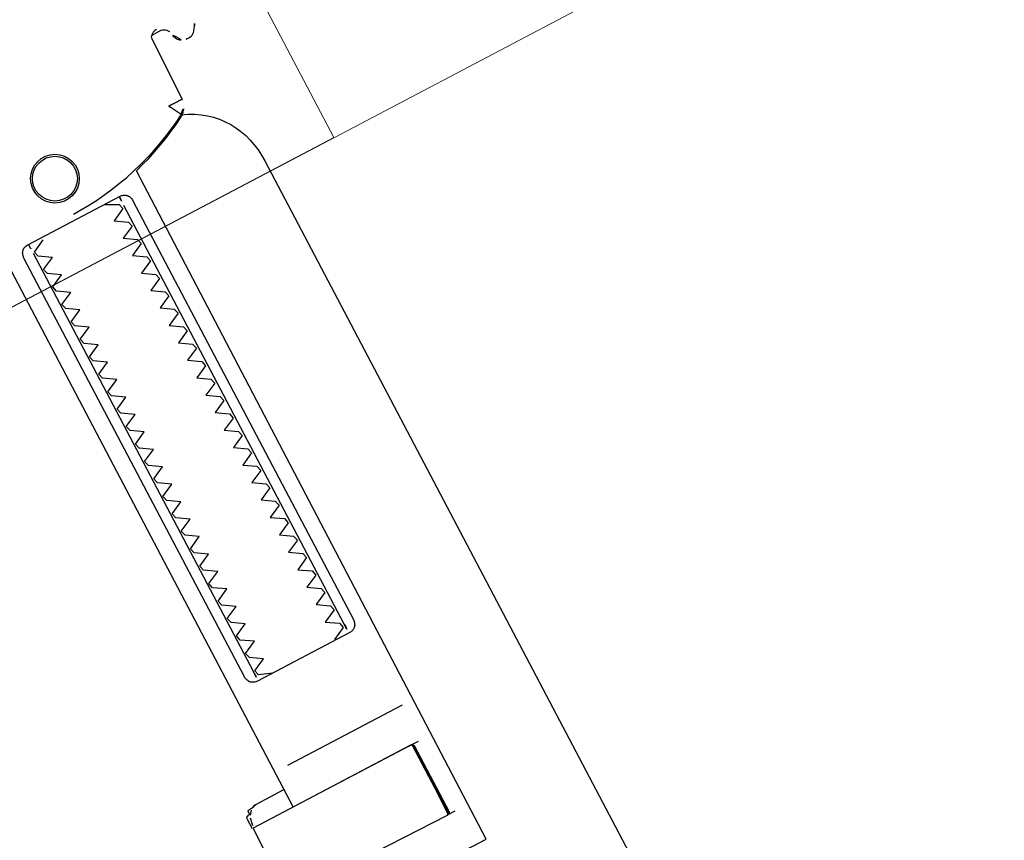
# Model space of a CAD drawing. Header units: metres. Extents: x 7408630 to 7411134, y 5569633 to 5570339.
# Tile 146 of 256: x 7410484.0246 to 7410484.1245, y 5569937.2913 to 5569937.3746. Entities that reach past the tile are written whole.
import ezdxf
from ezdxf.enums import TextEntityAlignment as Align

# ---------------------------------------------------------------- set-up
doc = ezdxf.new("R2010")
doc.units = ezdxf.units.M
doc.header["$MEASUREMENT"] = 0
for name, color, linetype, lineweight in [('! grzejniki', 7, 'Continuous', 0), ('Istn-widok', 1, 'Continuous', 15), ('OPIS POM NOWE', 140, 'Continuous', 5), ('Opis_pom', 9, 'Continuous', 18)]:
    doc.layers.add(name, color=color, linetype=linetype, lineweight=lineweight)
doc.layers.add('0-wypos-sanitarne', color=1, linetype='Continuous')
doc.styles.add('ARIAL', font='tahoma.ttf')

# ---------------------------------------------------------------- blocks, each defined once
blk = doc.blocks.new('99400_TOP')
for points in [[(0.1720018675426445, 0.1447827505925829), (0.1720018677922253, 0.08031715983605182)], [(0.1975719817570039, 0.155726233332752), (0.1974890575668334, 0.1558612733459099), (0.1973859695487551, 0.1559816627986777), (0.1972651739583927, 0.1560843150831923), (0.197129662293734, 0.1561666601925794), (0.1969828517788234, 0.1562261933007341), (0.1968283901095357, 0.1562621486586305), (0.1966708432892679, 0.1562732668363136), (0.1957709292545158, 0.1562646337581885)], [(0.1748331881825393, 0.1423173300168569), (0.1748331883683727, 0.0943173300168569)], [(0.185232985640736, 0.09431733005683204), (0.1852329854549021, 0.1423173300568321)], [(0.186616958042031, 0.08431733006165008), (0.1734478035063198, 0.08431733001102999)], [(0.1681095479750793, 0.08202697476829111), (0.1677601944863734, 0.08161945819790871), (0.1677601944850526, 0.08196068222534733), (0.1677884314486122, 0.08206519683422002), (0.1678611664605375, 0.08213901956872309), (0.1679733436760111, 0.08217672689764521), (0.1680993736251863, 0.0821878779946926), (0.16822339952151, 0.08219178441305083), (0.1684153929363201, 0.0822120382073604), (0.1688682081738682, 0.08231715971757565), (0.1720018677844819, 0.08231715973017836)], [(0.1684782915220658, 0.0822367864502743), (0.1685635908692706, 0.08230160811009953), (0.168760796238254, 0.08231716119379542)], [(0.1673222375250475, 0.08028255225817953), (0.1673222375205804, 0.08143641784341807), (0.1673634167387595, 0.08156351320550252), (0.1674606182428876, 0.08164395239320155), (0.1676694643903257, 0.08169224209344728)], [(0.167512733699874, 0.08053294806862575), (0.1675446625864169, 0.080787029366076), (0.1676647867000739, 0.08132288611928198)], [(0.1737090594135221, 0.08031733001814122), (0.1848089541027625, 0.08031733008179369), (0.1863728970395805, 0.08031733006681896)], [(0.1855830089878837, 0.07231733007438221), (0.1863728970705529, 0.07231733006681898)]]:
    blk.add_lwpolyline(points)
for points in [[(0.196474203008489, 0.156581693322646), (0.1962610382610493, 0.1565562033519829), (0.1960458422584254, 0.1564806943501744), (0.1958501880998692, 0.1563513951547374), (0.1956574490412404, 0.1561404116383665, 0.1322312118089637), (0.1955147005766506, 0.1556406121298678), (0.1954635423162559, 0.1490875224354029)], [(0.197680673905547, 0.1552832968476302, 0.4153364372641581), (0.1986940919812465, 0.1542930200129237)], [(0.1988485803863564, 0.1542954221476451), (0.1989777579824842, 0.1542984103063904), (0.1991257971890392, 0.1543104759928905), (0.1992680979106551, 0.1543424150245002), (0.1994052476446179, 0.1543952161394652), (0.1995335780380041, 0.1544676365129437), (0.1996495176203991, 0.1545579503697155), (0.1997513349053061, 0.1546646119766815), (0.2000730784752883, 0.1551156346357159, 0.1584813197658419), (0.2002560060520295, 0.1557062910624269)], [(0.180312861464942, 0.1439259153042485, 0.1257130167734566), (0.1946644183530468, 0.1477392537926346, 0.1214387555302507), (0.1951890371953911, 0.1482294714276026, -0.2621187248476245), (0.2000015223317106, 0.1396802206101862), (0.2000015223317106, 0.05968022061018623, -0.414213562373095), (0.1900015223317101, 0.04968022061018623), (0.187516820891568, 0.04968022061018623, 0.405518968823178), (0.1880019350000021, 0.05017999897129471), (0.1880019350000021, 0.05087999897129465, 0.414213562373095), (0.1875019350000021, 0.05137999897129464), (0.1725019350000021, 0.05137999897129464, 0.414213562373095), (0.1720019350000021, 0.05087999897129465), (0.1720019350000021, 0.05017999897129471, 0.4055189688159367), (0.1724870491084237, 0.04968022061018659, 0.001664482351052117), (0.1599349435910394, 0.04967999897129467)], [(0.1720018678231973, 0.07231715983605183), (0.1720018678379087, 0.06851732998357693, 0.4142135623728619), (0.1722018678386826, 0.06831732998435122), (0.1846190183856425, 0.0683173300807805), (0.1878018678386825, 0.06831733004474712, 0.4142135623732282), (0.1880018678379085, 0.06851733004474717), (0.1880018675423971, 0.1448466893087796), (0.1888489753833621, 0.145098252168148), (0.1896882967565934, 0.145374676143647), (0.1905190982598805, 0.1456757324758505), (0.1913406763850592, 0.146001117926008), (0.1921523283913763, 0.1463505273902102), (0.1929533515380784, 0.1467236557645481), (0.1937430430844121, 0.1471201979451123), (0.1945592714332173, 0.1475620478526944), (0.1946451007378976, 0.1476168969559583), (0.1947280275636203, 0.1476784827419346), (0.1948076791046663, 0.1477465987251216), (0.1948833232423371, 0.1478211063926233), (0.1949541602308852, 0.1479015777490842), (0.1950189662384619, 0.1479867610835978)], [(0.1764747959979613, 0.09331733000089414, 0.1828355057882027), (0.17636514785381, 0.09340682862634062), (0.1751477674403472, 0.09381415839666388, 0.05005514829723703), (0.175001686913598, 0.09407570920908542), (0.1750016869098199, 0.094358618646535, 0.05005512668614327), (0.1751477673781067, 0.09462016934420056), (0.1763651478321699, 0.09502749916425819, 0.7198969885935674), (0.176365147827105, 0.09540682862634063), (0.1751477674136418, 0.09581415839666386, 0.05005514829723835), (0.1750016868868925, 0.09607570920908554), (0.1750016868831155, 0.09635861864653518, 0.05005512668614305), (0.1751477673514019, 0.09662016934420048), (0.1763651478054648, 0.09702749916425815, 0.7198969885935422), (0.1763651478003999, 0.0974068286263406), (0.1751477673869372, 0.09781415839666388, 0.05005514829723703), (0.1750016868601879, 0.09807570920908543), (0.1750016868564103, 0.098358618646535, 0.05005512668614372), (0.1751477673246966, 0.09862016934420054), (0.1763651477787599, 0.09902749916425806, 0.7198969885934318), (0.1763651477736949, 0.09940682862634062), (0.1751477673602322, 0.09981415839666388, 0.05005514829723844), (0.1750016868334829, 0.1000757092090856), (0.1750016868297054, 0.1003586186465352, 0.05005512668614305), (0.1751477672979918, 0.1006201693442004), (0.1763651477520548, 0.1010274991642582, 0.7198969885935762), (0.1763651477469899, 0.1014068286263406), (0.1751477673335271, 0.1018141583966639, 0.05005514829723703), (0.1750016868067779, 0.1020757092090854), (0.1750016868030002, 0.102358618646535, 0.05005512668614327), (0.175147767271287, 0.1026201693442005), (0.1763651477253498, 0.1030274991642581, 0.7198969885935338), (0.1763651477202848, 0.1034068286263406), (0.1751477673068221, 0.1038141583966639, 0.05005514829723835), (0.1750016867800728, 0.1040757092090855), (0.1750016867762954, 0.1043586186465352, 0.05005512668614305), (0.1751477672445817, 0.1046201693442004), (0.1763651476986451, 0.1050274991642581, 0.7198969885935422), (0.1763651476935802, 0.1054068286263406), (0.175147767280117, 0.1058141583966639, 0.05005514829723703), (0.1750016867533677, 0.1060757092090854), (0.1750016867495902, 0.106358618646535, 0.05005512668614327), (0.1751477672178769, 0.1066201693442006), (0.1763651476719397, 0.1070274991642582, 0.7198969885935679), (0.1763651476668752, 0.1074068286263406), (0.175147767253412, 0.1078141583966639, 0.05005514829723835), (0.1750016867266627, 0.1080757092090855), (0.1750016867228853, 0.1083586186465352, 0.05005512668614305), (0.1751477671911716, 0.1086201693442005), (0.1763651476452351, 0.1090274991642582, 0.7198969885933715), (0.1763651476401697, 0.1094068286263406), (0.1751477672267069, 0.1098141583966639, 0.05005514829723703), (0.1750016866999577, 0.1100757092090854), (0.1750016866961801, 0.110358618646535, 0.05005512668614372), (0.1751477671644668, 0.1106201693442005), (0.1763651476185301, 0.1110274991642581, 0.7198969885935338), (0.1763651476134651, 0.1114068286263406), (0.1751477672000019, 0.1118141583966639, 0.05005514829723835), (0.1750016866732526, 0.1120757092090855), (0.1750016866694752, 0.1123586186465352, 0.05005512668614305), (0.175147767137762, 0.1126201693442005), (0.1763651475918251, 0.1130274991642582, 0.7198969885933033), (0.1763651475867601, 0.1134068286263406), (0.1751477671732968, 0.1138141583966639, 0.05005514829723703), (0.1750016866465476, 0.1140757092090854), (0.17500168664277, 0.114358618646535, 0.05005512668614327), (0.1751477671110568, 0.1146201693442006), (0.17636514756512, 0.1150274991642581, 0.7198969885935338), (0.176365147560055, 0.1154068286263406), (0.1751477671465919, 0.1158141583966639, 0.05005514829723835), (0.1750016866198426, 0.1160757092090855), (0.1750016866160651, 0.1163586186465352, 0.05005512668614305), (0.175147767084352, 0.1166201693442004), (0.1763651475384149, 0.1170274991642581, 0.7198969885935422), (0.17636514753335, 0.1174068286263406), (0.1751477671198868, 0.1178141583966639, 0.05005514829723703), (0.1750016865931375, 0.1180757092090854), (0.1750016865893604, 0.118358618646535, 0.05005512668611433), (0.175147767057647, 0.1186201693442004), (0.1763651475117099, 0.1190274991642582, 0.7198969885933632), (0.1763651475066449, 0.1194068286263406), (0.1751477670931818, 0.1198141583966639, 0.05005514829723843), (0.1750016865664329, 0.1200757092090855), (0.175001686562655, 0.1203586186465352, 0.05005512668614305), (0.1751477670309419, 0.1206201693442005), (0.1763651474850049, 0.1210274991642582, 0.7198969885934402), (0.1763651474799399, 0.1214068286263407), (0.1751477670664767, 0.1218141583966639, 0.05005514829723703), (0.1750016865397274, 0.1220757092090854), (0.1750016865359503, 0.122358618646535, 0.05005512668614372), (0.1751477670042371, 0.1226201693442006), (0.1763651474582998, 0.1230274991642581, 0.7198969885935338), (0.1763651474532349, 0.1234068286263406), (0.1751477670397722, 0.1238141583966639, 0.05005514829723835), (0.1750016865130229, 0.1240757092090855), (0.1750016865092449, 0.1243586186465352, 0.05005512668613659), (0.1751477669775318, 0.1246201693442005), (0.1763651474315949, 0.1250274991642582, 0.7198969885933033), (0.1763651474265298, 0.1254068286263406), (0.1751477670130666, 0.125814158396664, 0.05005514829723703), (0.1750016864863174, 0.1260757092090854), (0.1750016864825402, 0.126358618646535, 0.05005512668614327), (0.175147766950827, 0.1266201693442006), (0.1763651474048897, 0.1270274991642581, 0.7198969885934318), (0.1763651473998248, 0.1274068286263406), (0.1751477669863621, 0.127814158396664, 0.05005514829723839), (0.1750016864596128, 0.1280757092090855), (0.1750016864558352, 0.1283586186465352, 0.050055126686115), (0.1751477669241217, 0.1286201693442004), (0.1763651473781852, 0.1290274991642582, 0.719896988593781), (0.1763651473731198, 0.1294068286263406), (0.175147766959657, 0.129814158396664, 0.05005514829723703), (0.1750016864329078, 0.1300757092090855), (0.1750016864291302, 0.130358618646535, 0.05005512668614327), (0.1751477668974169, 0.1306201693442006), (0.1763651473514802, 0.1310274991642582, 0.7198969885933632), (0.1763651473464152, 0.1314068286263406), (0.1751477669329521, 0.131814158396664, 0.05005514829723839), (0.1750016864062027, 0.1320757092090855), (0.1750016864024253, 0.1323586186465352, 0.05005512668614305), (0.1751477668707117, 0.1326201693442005), (0.176365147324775, 0.1330274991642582, 0.7198969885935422), (0.1763651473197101, 0.1334068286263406), (0.1751477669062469, 0.1338141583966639, 0.05005514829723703), (0.1750016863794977, 0.1340757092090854), (0.1750016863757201, 0.134358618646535, 0.05005512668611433), (0.1751477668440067, 0.1346201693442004), (0.1763651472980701, 0.1350274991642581, 0.7198969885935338), (0.1763651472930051, 0.1354068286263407), (0.175147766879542, 0.1358141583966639, 0.05005514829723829), (0.1750016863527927, 0.1360757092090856), (0.1750016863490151, 0.1363586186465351, 0.05005512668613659), (0.1751477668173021, 0.1366201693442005), (0.176365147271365, 0.1370274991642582, 0.7198969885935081), (0.1763651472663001, 0.1374068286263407), (0.1751477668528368, 0.1378141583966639, 0.05005514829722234), (0.1750016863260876, 0.1380757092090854), (0.17500168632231, 0.138358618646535, 0.05005512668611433), (0.1751477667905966, 0.1386201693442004), (0.17636514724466, 0.1390274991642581, 0.7198969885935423), (0.1763651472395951, 0.1394068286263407), (0.1751477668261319, 0.1398141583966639, 0.05005514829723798), (0.1750016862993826, 0.1400757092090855), (0.1750016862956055, 0.1403586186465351, 0.05005512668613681), (0.175147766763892, 0.1406201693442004), (0.1763651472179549, 0.1410274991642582, 0.7198969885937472), (0.17636514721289, 0.1414068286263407), (0.1751477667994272, 0.1418141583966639, 0.05005514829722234), (0.1750016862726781, 0.1420757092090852), (0.1750016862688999, 0.1423586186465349, 0.05005512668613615), (0.1751477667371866, 0.1426201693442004), (0.1763651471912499, 0.1430274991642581, 0.4745941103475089), (0.1764747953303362, 0.1433173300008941)], [(0.1835285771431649, 0.143317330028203, 0.4745939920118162), (0.1836382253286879, 0.1430274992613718), (0.1848556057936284, 0.1426201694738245, 0.0500551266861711), (0.1850016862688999, 0.1423586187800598), (0.1850016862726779, 0.1420757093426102, 0.05005514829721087), (0.1848556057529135, 0.1418141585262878), (0.183638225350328, 0.1414068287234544, 0.7198969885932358), (0.183638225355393, 0.1410274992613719), (0.1848556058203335, 0.1406201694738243, 0.05005512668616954), (0.1850016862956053, 0.14035861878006), (0.1850016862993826, 0.1400757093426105, 0.05005514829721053), (0.1848556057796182, 0.1398141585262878), (0.1836382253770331, 0.1394068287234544, 0.7198969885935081), (0.183638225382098, 0.1390274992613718), (0.1848556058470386, 0.1386201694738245, 0.05005512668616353), (0.18500168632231, 0.1383586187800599), (0.1850016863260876, 0.1380757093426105, 0.05005514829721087), (0.1848556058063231, 0.1378141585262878), (0.1836382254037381, 0.1374068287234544, 0.7198969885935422), (0.1836382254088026, 0.1370274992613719), (0.1848556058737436, 0.1366201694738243, 0.05005512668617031), (0.1850016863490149, 0.1363586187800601), (0.1850016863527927, 0.1360757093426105, 0.05005514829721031), (0.1848556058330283, 0.1358141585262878), (0.1836382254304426, 0.1354068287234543, 0.7198969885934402), (0.1836382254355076, 0.1350274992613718), (0.1848556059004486, 0.1346201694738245, 0.05005512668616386), (0.1850016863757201, 0.1343586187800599), (0.1850016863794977, 0.1340757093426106, 0.05005514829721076), (0.1848556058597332, 0.1338141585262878), (0.1836382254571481, 0.1334068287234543, 0.7198969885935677), (0.1836382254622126, 0.1330274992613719), (0.1848556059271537, 0.1326201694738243, 0.05005512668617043), (0.185001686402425, 0.1323586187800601), (0.1850016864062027, 0.1320757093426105, 0.05005514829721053), (0.1848556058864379, 0.1318141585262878), (0.1836382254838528, 0.1314068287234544, 0.7198969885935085), (0.1836382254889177, 0.1310274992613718), (0.1848556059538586, 0.1306201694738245, 0.05005512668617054), (0.1850016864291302, 0.13035861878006), (0.1850016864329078, 0.1300757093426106, 0.05005514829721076), (0.1848556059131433, 0.1298141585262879), (0.1836382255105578, 0.1294068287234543, 0.7198969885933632), (0.1836382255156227, 0.1290274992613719), (0.1848556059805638, 0.1286201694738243, 0.05005512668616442), (0.1850016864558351, 0.1283586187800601), (0.1850016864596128, 0.1280757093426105, 0.05005514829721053), (0.184855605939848, 0.1278141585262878), (0.1836382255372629, 0.1274068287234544, 0.7198969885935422), (0.1836382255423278, 0.1270274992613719), (0.1848556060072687, 0.1266201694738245, 0.05005512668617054), (0.1850016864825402, 0.12635861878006), (0.1850016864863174, 0.1260757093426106, 0.05005514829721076), (0.1848556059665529, 0.125814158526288), (0.1836382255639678, 0.1254068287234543, 0.7198969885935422), (0.1836382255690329, 0.1250274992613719), (0.1848556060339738, 0.1246201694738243, 0.05005512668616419), (0.1850016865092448, 0.1243586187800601), (0.1850016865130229, 0.1240757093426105, 0.05005514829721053), (0.184855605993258, 0.1238141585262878), (0.183638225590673, 0.1234068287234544, 0.7198969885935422), (0.1836382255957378, 0.1230274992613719), (0.1848556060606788, 0.1226201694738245, 0.05005512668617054), (0.1850016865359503, 0.12235861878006), (0.1850016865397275, 0.1220757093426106, 0.05005514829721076), (0.184855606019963, 0.1218141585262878), (0.1836382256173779, 0.1214068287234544, 0.7198969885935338), (0.1836382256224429, 0.1210274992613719), (0.1848556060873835, 0.1206201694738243, 0.05005512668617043), (0.1850016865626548, 0.12035861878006), (0.185001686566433, 0.1200757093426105, 0.05005514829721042), (0.1848556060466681, 0.1198141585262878), (0.1836382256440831, 0.1194068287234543, 0.7198969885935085), (0.1836382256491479, 0.1190274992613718), (0.1848556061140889, 0.1186201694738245, 0.05005512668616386), (0.1850016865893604, 0.11835861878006), (0.1850016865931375, 0.1180757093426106, 0.05005514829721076), (0.184855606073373, 0.1178141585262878), (0.183638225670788, 0.1174068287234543, 0.7198969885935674), (0.183638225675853, 0.1170274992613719), (0.1848556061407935, 0.1166201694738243, 0.05005512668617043), (0.1850016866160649, 0.11635861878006), (0.1850016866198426, 0.1160757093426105, 0.05005514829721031), (0.1848556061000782, 0.1158141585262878), (0.1836382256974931, 0.1154068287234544, 0.7198969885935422), (0.183638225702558, 0.1150274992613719), (0.1848556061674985, 0.1146201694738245, 0.05005512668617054), (0.18500168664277, 0.11435861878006), (0.1850016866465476, 0.1140757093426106, 0.05005514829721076), (0.1848556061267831, 0.1138141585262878), (0.1836382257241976, 0.1134068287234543, 0.7198969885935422), (0.1836382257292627, 0.1130274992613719), (0.1848556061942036, 0.1126201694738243, 0.05005512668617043), (0.1850016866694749, 0.1123586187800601), (0.1850016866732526, 0.1120757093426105, 0.05005514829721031), (0.1848556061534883, 0.1118141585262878), (0.1836382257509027, 0.1114068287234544, 0.7198969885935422), (0.1836382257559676, 0.1110274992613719), (0.1848556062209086, 0.1106201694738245, 0.05005512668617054), (0.1850016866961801, 0.11035861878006), (0.1850016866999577, 0.1100757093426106, 0.05005514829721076), (0.1848556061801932, 0.1098141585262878), (0.1836382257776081, 0.1094068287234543, 0.7198969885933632), (0.1836382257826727, 0.1090274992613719), (0.1848556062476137, 0.1086201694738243, 0.05005512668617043), (0.185001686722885, 0.1083586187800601), (0.1850016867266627, 0.1080757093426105, 0.05005514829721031), (0.1848556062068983, 0.1078141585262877), (0.1836382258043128, 0.1074068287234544, 0.7198969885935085), (0.1836382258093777, 0.1070274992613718), (0.1848556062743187, 0.1066201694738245, 0.05005512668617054), (0.1850016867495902, 0.10635861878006), (0.1850016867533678, 0.1060757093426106, 0.05005514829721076), (0.1848556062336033, 0.1058141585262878), (0.1836382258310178, 0.1054068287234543, 0.7198969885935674), (0.1836382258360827, 0.1050274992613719), (0.1848556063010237, 0.1046201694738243, 0.05005512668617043), (0.1850016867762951, 0.1043586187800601), (0.1850016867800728, 0.1040757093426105, 0.05005514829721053), (0.1848556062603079, 0.1038141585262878), (0.1836382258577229, 0.1034068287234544, 0.7198969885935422), (0.1836382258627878, 0.1030274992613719), (0.1848556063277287, 0.1026201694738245, 0.05005512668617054), (0.1850016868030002, 0.10235861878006), (0.1850016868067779, 0.1020757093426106, 0.05005514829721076), (0.1848556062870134, 0.1018141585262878), (0.1836382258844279, 0.1014068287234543, 0.7198969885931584), (0.1836382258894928, 0.1010274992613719), (0.1848556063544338, 0.1006201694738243, 0.05005512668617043), (0.1850016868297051, 0.1003586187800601), (0.1850016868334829, 0.1000757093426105, 0.05005514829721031), (0.184855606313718, 0.09981415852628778), (0.1836382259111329, 0.09940682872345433, 0.7198969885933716), (0.1836382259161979, 0.09902749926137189), (0.1848556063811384, 0.0986201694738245, 0.05005512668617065), (0.1850016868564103, 0.09835861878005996), (0.1850016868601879, 0.09807570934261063, 0.05005514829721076), (0.1848556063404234, 0.09781415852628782), (0.183638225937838, 0.0974068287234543, 0.7198969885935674), (0.1836382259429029, 0.0970274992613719), (0.1848556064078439, 0.09662016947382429, 0.05005512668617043), (0.1850016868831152, 0.09635861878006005), (0.1850016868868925, 0.0960757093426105, 0.05005514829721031), (0.1848556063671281, 0.09581415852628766), (0.183638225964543, 0.09540682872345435, 0.7198969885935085), (0.1836382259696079, 0.09502749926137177), (0.1848556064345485, 0.09462016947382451, 0.05005512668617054), (0.1850016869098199, 0.09435861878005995), (0.185001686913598, 0.09407570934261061, 0.05005514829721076), (0.1848556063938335, 0.09381415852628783), (0.183638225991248, 0.0934068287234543, 0.1828356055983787), (0.18352857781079, 0.0933173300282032)], [(0.1857550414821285, 0.0725171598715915), (0.1857550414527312, 0.08011038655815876), (0.185724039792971, 0.08022057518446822), (0.1856447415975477, 0.08029405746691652), (0.1855466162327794, 0.08031715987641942), (0.1856480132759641, 0.08030283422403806), (0.1857318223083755, 0.08023957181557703), (0.1857728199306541, 0.08013561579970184), (0.1857737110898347, 0.07251715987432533), (0.1857432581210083, 0.07241129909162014), (0.1856668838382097, 0.07234017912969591), (0.1854735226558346, 0.07231715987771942), (0.1855798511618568, 0.07237247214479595), (0.1856353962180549, 0.07251663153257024), (0.1856353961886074, 0.08011767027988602), (0.1855669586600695, 0.08027475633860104), (0.1854735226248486, 0.08031715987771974), (0.1674346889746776, 0.08031715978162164, 0.4142135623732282), (0.1672346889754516, 0.08011715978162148), (0.1672346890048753, 0.07251715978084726, 0.4142135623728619), (0.1674346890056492, 0.07231715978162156), (0.185473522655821, 0.07231715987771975)], [(0.1855554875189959, 0.07231715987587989, 0.4142134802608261), (0.1857553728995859, 0.07251715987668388), (0.1857531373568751, 0.08011488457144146), (0.1857531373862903, 0.07251716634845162), (0.1857243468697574, 0.07241421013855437), (0.1856451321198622, 0.07234043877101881), (0.1855466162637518, 0.0723171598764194)]]:
    blk.add_lwpolyline(points, format="xyb")
blk.add_lwpolyline([(0.1954634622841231, 0.1490808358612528), (0.1954634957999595, 0.1490833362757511), (0.1954635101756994, 0.1490844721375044), (0.1954635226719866, 0.1490855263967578), (0.1954635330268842, 0.1490864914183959), (0.1954635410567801, 0.1490873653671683), (0.1954635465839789, 0.1490881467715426), (0.195463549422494, 0.1490888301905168), (0.1954635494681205, 0.1490894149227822), (0.1954635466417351, 0.1490899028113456), (0.1954635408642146, 0.1490902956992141), (0.1954635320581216, 0.1490905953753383), (0.1954635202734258, 0.1490908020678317), (0.1954634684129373, 0.1490909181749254), (0.1954634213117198, 0.1490906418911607), (0.1954633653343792, 0.1490901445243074), (0.1954633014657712, 0.1490894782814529), (0.1954632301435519, 0.1490886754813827), (0.1954631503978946, 0.149087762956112), (0.1954630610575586, 0.1490867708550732), (0.1954628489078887, 0.1490846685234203), (0.1954625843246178, 0.1490826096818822), (0.1954624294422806, 0.1490816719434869), (0.1954622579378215, 0.1490808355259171), (0.1954620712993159, 0.1490801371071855), (0.1954618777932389, 0.1490796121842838), (0.1954616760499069, 0.1490792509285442), (0.1954614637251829, 0.1490790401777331), (0.1954612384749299, 0.1490789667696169), (0.1954609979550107, 0.1490790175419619), (0.1954607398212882, 0.1490791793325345), (0.1954604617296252, 0.1490794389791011), (0.1954598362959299, 0.1490801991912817), (0.1954591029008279, 0.1490811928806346), (0.1954582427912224, 0.1490823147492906), (0.1954572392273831, 0.1490834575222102), (0.1954561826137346, 0.1490844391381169), (0.1954551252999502, 0.1490852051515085), (0.1954540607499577, 0.149085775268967), (0.1954529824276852, 0.1490861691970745), (0.1954518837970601, 0.1490864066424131), (0.1954507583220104, 0.1490865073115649), (0.195449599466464, 0.149086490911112), (0.1954484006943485, 0.1490863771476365), (0.195447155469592, 0.1490861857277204), (0.1954458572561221, 0.149085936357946), (0.1954430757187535, 0.1490853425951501), (0.1954415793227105, 0.1490850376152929), (0.1954400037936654, 0.1490847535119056), (0.1954383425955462, 0.1490845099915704), (0.1954365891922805, 0.1490843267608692), (0.1954346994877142, 0.1490842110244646), (0.1954325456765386, 0.1490841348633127), (0.1954313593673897, 0.1490841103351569), (0.1954300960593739, 0.1490840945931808), (0.1954287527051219, 0.1490840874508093), (0.195427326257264, 0.1490840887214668), (0.1954258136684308, 0.1490840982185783), (0.1954242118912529, 0.1490841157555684), (0.1954225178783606, 0.1490841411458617), (0.1954207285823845, 0.1490841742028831), (0.1954188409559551, 0.1490842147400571), (0.1954168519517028, 0.1490842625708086), (0.1954147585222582, 0.1490843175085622), (0.1954125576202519, 0.1490843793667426), (0.1954102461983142, 0.1490844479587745), (0.1954078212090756, 0.1490845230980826), (0.1954052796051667, 0.1490846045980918), (0.195402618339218, 0.1490846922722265), (0.1953998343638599, 0.1490847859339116), (0.195396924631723, 0.1490848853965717), (0.1953938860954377, 0.1490849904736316), (0.1953907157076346, 0.149085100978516), (0.1953766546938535, 0.1490855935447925), (0.1953727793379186, 0.1490857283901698), (0.1953687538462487, 0.1490858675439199), (0.1953645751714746, 0.1490860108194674), (0.1953602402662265, 0.149086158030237), (0.195355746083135, 0.1490863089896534), (0.1953510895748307, 0.1490864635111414), (0.1953462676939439, 0.1490866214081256), (0.1953412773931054, 0.1490867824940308), (0.1953361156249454, 0.1490869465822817), (0.1953307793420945, 0.1490871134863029), (0.1953252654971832, 0.1490872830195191), (0.195319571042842, 0.1490874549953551), (0.1953136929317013, 0.1490876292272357), (0.1953076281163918, 0.1490878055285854), (0.1953013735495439, 0.149087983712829), (0.1952949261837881, 0.1490881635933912), (0.1952882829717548, 0.1490883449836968), (0.1952814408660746, 0.1490885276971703), (0.195274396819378, 0.1490887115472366), (0.1952671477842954, 0.1490888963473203), (0.1952596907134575, 0.1490890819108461), (0.1952520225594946, 0.1490892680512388), (0.1952441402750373, 0.149089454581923), (0.195236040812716, 0.1490896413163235), (0.1952277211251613, 0.1490898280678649), (0.1952191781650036, 0.149090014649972), (0.1952104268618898, 0.1490902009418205), (0.1952015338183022, 0.1490903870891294), (0.1951925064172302, 0.1490905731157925), (0.1951833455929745, 0.1490907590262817), (0.1951740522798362, 0.1490909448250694), (0.1951646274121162, 0.1490911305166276), (0.1951550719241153, 0.1490913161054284), (0.1951453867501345, 0.149091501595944), (0.1951355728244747, 0.1490916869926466), (0.1951256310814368, 0.1490918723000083), (0.1951155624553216, 0.1490920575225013), (0.1951053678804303, 0.1490922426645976), (0.1950950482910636, 0.1490924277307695), (0.1950846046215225, 0.1490926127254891), (0.1950740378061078, 0.1490927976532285), (0.1950633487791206, 0.1490929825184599), (0.1950525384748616, 0.1490931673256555), (0.1950416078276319, 0.1490933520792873), (0.1950305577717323, 0.1490935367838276), (0.1950193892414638, 0.1490937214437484), (0.1950081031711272, 0.1490939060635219), (0.1949967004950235, 0.1490940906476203), (0.1949851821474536, 0.1490942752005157), (0.1949735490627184, 0.1490944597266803), (0.1949618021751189, 0.1490946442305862), (0.1949499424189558, 0.1490948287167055), (0.1949379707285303, 0.1490950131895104), (0.194925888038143, 0.1490951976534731), (0.1949136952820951, 0.1490953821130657), (0.1949013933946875, 0.1490955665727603), (0.1948889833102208, 0.1490957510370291), (0.1948764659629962, 0.1490959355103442), (0.1948638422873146, 0.1490961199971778), (0.1948511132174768, 0.149096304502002), (0.1948382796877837, 0.149096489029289), (0.1948253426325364, 0.1490966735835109), (0.1948123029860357, 0.1490968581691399), (0.1946931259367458, 0.1490985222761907), (0.1946400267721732, 0.1490992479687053), (0.1945870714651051, 0.1490999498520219), (0.1945606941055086, 0.1491002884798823), (0.1945344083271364, 0.1491006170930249), (0.1945082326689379, 0.1491009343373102), (0.1944821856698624, 0.1491012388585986), (0.1944562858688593, 0.1491015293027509), (0.194430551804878, 0.1491018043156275), (0.1944050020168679, 0.149102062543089), (0.1943796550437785, 0.1491023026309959), (0.194354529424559, 0.1491025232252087), (0.1943296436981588, 0.1491027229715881), (0.1943050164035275, 0.1491029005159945), (0.1942806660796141, 0.1491030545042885), (0.1942686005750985, 0.1491031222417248), (0.1942566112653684, 0.1491031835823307), (0.1942327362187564, 0.1491032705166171), (0.194220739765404, 0.1491033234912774), (0.1942086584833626, 0.1491034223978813), (0.1941964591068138, 0.1491035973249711), (0.1941841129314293, 0.1491038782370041), (0.1941780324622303, 0.1491040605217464), (0.1941721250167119, 0.1491042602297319), (0.1941663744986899, 0.1491044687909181), (0.19416076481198, 0.1491046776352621), (0.1941552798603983, 0.1491048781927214), (0.1941499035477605, 0.1491050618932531), (0.1941446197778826, 0.1491052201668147), (0.1941394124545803, 0.1491053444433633), (0.1941342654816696, 0.1491054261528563), (0.1941292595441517, 0.1491054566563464), (0.1941245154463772, 0.1491054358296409), (0.1941200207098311, 0.1491053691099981), (0.1941157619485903, 0.1491052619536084), (0.194111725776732, 0.1491051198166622), (0.1941078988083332, 0.14910494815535), (0.1941042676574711, 0.1491047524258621), (0.1941008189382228, 0.149104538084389), (0.1940975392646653, 0.1491043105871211), (0.1940944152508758, 0.1491040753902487), (0.1940914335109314, 0.1491038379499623), (0.1940885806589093, 0.1491036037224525), (0.1940858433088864, 0.1491033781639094), (0.19408320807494, 0.1491031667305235), (0.194080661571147, 0.1491029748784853), (0.1940757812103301, 0.1491026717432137), (0.1940710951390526, 0.1491025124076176), (0.1940664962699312, 0.1491025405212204), (0.1940618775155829, 0.1491027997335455), (0.1940595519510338, 0.1491030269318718), (0.1940573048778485, 0.1491033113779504), (0.1940551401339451, 0.1491036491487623), (0.1940530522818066, 0.1491040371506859), (0.1940510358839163, 0.1491044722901), (0.1940490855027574, 0.1491049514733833), (0.194045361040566, 0.149106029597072), (0.1940418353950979, 0.1491072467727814), (0.1940384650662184, 0.1491085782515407), (0.1940352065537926, 0.1491099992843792), (0.1940320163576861, 0.1491114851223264), (0.1940256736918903, 0.1491145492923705), (0.1940224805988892, 0.1491160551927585), (0.1940192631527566, 0.1491174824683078), (0.1940160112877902, 0.1491187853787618), (0.1940127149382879, 0.1491199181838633), (0.1940093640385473, 0.1491208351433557), (0.1940059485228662, 0.1491214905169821), (0.1940042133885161, 0.1491217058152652), (0.1940024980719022, 0.1491218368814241), (0.1940008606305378, 0.1491218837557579), (0.1939993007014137, 0.149121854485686), (0.1939978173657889, 0.1491217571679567), (0.1939964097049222, 0.1491215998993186), (0.1939950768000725, 0.1491213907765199), (0.1939938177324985, 0.1491211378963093), (0.1939926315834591, 0.149120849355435), (0.1939915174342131, 0.1491205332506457), (0.1939894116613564, 0.1491198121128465), (0.1939873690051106, 0.1491189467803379), (0.1939853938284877, 0.1491179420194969), (0.1939834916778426, 0.1491168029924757), (0.1939816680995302, 0.149115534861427), (0.1939799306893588, 0.1491141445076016), (0.1939782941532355, 0.1491126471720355), (0.1939767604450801, 0.1491110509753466), (0.1939753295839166, 0.1491093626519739), (0.1939740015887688, 0.149107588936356), (0.1939727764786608, 0.1491057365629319), (0.1939716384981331, 0.1491037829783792), (0.1939706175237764, 0.1491017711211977), (0.1939697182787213, 0.1490997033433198), (0.1939689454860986, 0.1490975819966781), (0.1939683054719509, 0.1490954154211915), (0.1939678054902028, 0.1490932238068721), (0.1939674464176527, 0.1490910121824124), (0.1939672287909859, 0.1490887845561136), (0.1939671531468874, 0.1490865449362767), (0.1939672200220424, 0.1490842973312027), (0.19396742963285, 0.1490820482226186), (0.193967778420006, 0.1490798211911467), (0.193968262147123, 0.1490776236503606), (0.1939688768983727, 0.1490754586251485), (0.1939696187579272, 0.1490733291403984), (0.1939704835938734, 0.1490712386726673), (0.1939714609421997, 0.1490692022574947), (0.1939725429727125, 0.1490672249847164), (0.1939737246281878, 0.1490653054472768), (0.1939750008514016, 0.1490634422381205), (0.1939763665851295, 0.1490616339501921), (0.1939778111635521, 0.1490598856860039), (0.1939793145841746, 0.1490582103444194), (0.1939808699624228, 0.1490566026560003), (0.1939841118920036, 0.1490535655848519), (0.1939874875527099, 0.1490507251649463), (0.1939909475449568, 0.1490480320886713), (0.1939944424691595, 0.1490454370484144), (0.1940013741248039, 0.1490403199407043), (0.1940047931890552, 0.1490376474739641), (0.1940081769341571, 0.1490347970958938), (0.194011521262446, 0.149031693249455), (0.1940147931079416, 0.1490282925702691), (0.1940178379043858, 0.1490247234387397), (0.1940206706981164, 0.149020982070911), (0.1940233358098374, 0.1490170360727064), (0.1940258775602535, 0.149012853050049), (0.1940283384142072, 0.1490084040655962), (0.1940295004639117, 0.1490061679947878), (0.1940305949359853, 0.1490039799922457), (0.1940326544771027, 0.148999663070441), (0.1940346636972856, 0.1489952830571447), (0.194035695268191, 0.148993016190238), (0.19403676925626, 0.1489906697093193), (0.1940379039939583, 0.148988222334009), (0.1940391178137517, 0.1489856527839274), (0.194040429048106, 0.1489829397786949), (0.194041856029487, 0.1489800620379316), (0.1940434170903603, 0.148976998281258), (0.1940451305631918, 0.1489737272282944), (0.1940470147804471, 0.148970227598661), (0.1940490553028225, 0.1489665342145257), (0.1940512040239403, 0.1489627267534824), (0.1940534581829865, 0.1489587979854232), (0.1940558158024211, 0.1489547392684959), (0.1940582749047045, 0.1489505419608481), (0.1940608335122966, 0.1489461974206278), (0.1940634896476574, 0.1489416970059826), (0.1940662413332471, 0.1489370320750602), (0.1940690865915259, 0.1489321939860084), (0.1940720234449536, 0.1489271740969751), (0.194075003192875, 0.1489220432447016), (0.194080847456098, 0.1489118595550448), (0.1940865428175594, 0.1489017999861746), (0.194092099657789, 0.1488918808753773), (0.1940975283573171, 0.1488821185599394), (0.194102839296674, 0.1488725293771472), (0.1941080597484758, 0.1488630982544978), (0.1941184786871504, 0.1488443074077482), (0.1941392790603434, 0.1488068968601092), (0.1941599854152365, 0.1487697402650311), (0.1941805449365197, 0.148732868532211), (0.1941907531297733, 0.148714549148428), (0.1942009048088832, 0.1486963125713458), (0.1942109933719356, 0.1486781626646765), (0.1942210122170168, 0.1486601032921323), (0.1942309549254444, 0.1486421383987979), (0.1943359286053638, 0.148452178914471), (0.1943450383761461, 0.1484356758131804), (0.1943540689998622, 0.1484193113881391), (0.1943630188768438, 0.1484030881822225), (0.1943718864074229, 0.148387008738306), (0.1943806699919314, 0.1483710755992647), (0.1943893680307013, 0.1483552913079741), (0.1943979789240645, 0.1483396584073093), (0.1944065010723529, 0.1483241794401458), (0.1944149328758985, 0.1483088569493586), (0.1944232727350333, 0.1482936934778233), (0.194431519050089, 0.148278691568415), (0.1944396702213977, 0.1482638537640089), (0.1944477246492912, 0.1482491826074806), (0.1944556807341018, 0.1482346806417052), (0.1944635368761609, 0.148220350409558), (0.1944712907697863, 0.1482061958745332), (0.194478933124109, 0.148192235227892), (0.1944864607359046, 0.1481784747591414), (0.194493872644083, 0.1481649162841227), (0.1945011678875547, 0.1481515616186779), (0.1945083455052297, 0.1481384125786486), (0.1945154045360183, 0.1481254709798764), (0.1945223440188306, 0.1481127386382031), (0.1945291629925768, 0.1481002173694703), (0.1945358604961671, 0.1480879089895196), (0.1945424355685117, 0.1480758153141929), (0.1945488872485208, 0.1480639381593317), (0.1945552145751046, 0.1480522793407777), (0.1945614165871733, 0.1480408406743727), (0.194567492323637, 0.1480296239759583), (0.194573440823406, 0.1480186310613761), (0.1945792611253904, 0.148007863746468), (0.1945849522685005, 0.1479973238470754), (0.1945905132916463, 0.1479870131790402), (0.1945959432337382, 0.147976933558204), (0.1946012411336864, 0.1479670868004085), (0.1946064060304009, 0.1479574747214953), (0.194611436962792, 0.1479480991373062), (0.1946163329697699, 0.1479389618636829), (0.1946210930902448, 0.1479300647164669), (0.1946257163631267, 0.1479214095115), (0.194630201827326, 0.1479129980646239), (0.1946345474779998, 0.1479048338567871), (0.1946387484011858, 0.1478969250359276), (0.1946428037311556, 0.1478892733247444), (0.1946467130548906, 0.1478818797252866), (0.194650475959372, 0.1478747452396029), (0.1946540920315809, 0.1478678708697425), (0.1946575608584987, 0.1478612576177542), (0.1946608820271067, 0.1478549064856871), (0.1946640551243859, 0.1478488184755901), (0.1946670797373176, 0.1478429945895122), (0.1946699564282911, 0.147837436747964), (0.1946726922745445, 0.1478321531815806), (0.1946752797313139, 0.1478271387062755), (0.1946777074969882, 0.147822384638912), (0.1946799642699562, 0.1478178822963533), (0.1946810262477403, 0.1478157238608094), (0.1946820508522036, 0.1478136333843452), (0.194683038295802, 0.1478116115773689), (0.1946839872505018, 0.1478096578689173), (0.1946848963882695, 0.147807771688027), (0.1946857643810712, 0.1478059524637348), (0.1946865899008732, 0.1478041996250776), (0.1946873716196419, 0.147802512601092), (0.1946881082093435, 0.1478008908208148), (0.1946887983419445, 0.1477993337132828), (0.194689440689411, 0.1477978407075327), (0.1946900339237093, 0.1477964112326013), (0.1946905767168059, 0.1477950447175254), (0.1946910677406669, 0.1477937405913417), (0.1946915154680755, 0.1477925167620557), (0.1946919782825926, 0.1477914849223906), (0.1946924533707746, 0.1477906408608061), (0.1946929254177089, 0.1477899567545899), (0.1946933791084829, 0.1477894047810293), (0.1946937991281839, 0.1477889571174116), (0.1946941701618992, 0.1477885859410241), (0.1946944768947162, 0.1477882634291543), (0.1946947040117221, 0.1477879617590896), (0.1946948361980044, 0.1477876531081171), (0.1946948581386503, 0.1477873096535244), (0.1946947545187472, 0.1477869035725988), (0.1946945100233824, 0.1477864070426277), (0.1946941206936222, 0.1477858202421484), (0.1946936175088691, 0.1477852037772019), (0.1946930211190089, 0.1477845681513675), (0.1946916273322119, 0.1477832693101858), (0.1946900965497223, 0.1477819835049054), (0.1946885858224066, 0.1477807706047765), (0.1946878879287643, 0.147780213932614), (0.1946872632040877, 0.1477797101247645), (0.1946867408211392, 0.147779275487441), (0.1946863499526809, 0.1477789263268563), (0.1946861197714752, 0.1477786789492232), (0.1946860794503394, 0.1477785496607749), (0.1946862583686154, 0.1477785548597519), (0.1946864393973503, 0.147778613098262), (0.1946866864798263, 0.1477787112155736), (0.1946870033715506, 0.1477788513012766), (0.1946873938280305, 0.1477790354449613), (0.1946878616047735, 0.1477792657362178), (0.1946884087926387, 0.1477795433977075), (0.1946890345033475, 0.1477798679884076), (0.1946897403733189, 0.1477802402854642), (0.1946905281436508, 0.1477806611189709), (0.1946913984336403, 0.1477811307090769), (0.1946923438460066, 0.1477816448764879), (0.1946933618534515, 0.1477822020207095), (0.1946944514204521, 0.1477828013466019), (0.1946956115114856, 0.1477834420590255, 0.2695572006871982)], format="xyb", close=True)
blk.add_lwpolyline([(0.1853307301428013, 0.1433173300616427), (0.185416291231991, 0.1433142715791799), (0.1855026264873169, 0.1433047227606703), (0.1855886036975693, 0.1432881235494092), (0.1856730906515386, 0.143263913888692), (0.1857549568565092, 0.143231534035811), (0.1858332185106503, 0.1431906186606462), (0.1859071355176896, 0.1431412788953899), (0.1859759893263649, 0.1430836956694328), (0.1860390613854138, 0.1430180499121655), (0.1860959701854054, 0.1429439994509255), (0.1861478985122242, 0.1428585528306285), (0.1861932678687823, 0.1427626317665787), (0.1862299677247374, 0.1426579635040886), (0.1862565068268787, 0.1425467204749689), (0.186272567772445, 0.1424320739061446), (0.1862779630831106, 0.1423173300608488), (0.1862779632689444, 0.09431733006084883), (0.1862725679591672, 0.09420258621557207), (0.1862565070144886, 0.09408793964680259), (0.1862299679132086, 0.0939766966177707), (0.186193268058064, 0.09387202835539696), (0.1861478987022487, 0.09377610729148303), (0.1860959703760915, 0.09369066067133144), (0.1860390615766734, 0.09361661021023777), (0.1859759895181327, 0.0935509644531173), (0.1859071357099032, 0.09349338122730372), (0.1858332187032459, 0.09344404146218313), (0.1857549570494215, 0.09340312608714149), (0.1856730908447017, 0.09337074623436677), (0.1855886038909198, 0.0933465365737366), (0.1855026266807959, 0.09332993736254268), (0.185416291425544, 0.09332038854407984), (0.1853307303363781, 0.09331733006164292), (0.1747479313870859, 0.09331733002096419), (0.1746614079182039, 0.09332038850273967), (0.1745740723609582, 0.09332993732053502), (0.1744870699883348, 0.093346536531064), (0.17440154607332, 0.09337074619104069), (0.174318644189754, 0.09340312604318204), (0.1742393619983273, 0.09344404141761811), (0.1741644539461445, 0.09349338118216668), (0.1740946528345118, 0.09355096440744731), (0.1740306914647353, 0.09361661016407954), (0.1739729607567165, 0.09369066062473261), (0.1739202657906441, 0.09377610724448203), (0.1738742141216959, 0.09387202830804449), (0.1738369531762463, 0.09397669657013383), (0.1738100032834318, 0.09408793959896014), (0.1737936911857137, 0.09420258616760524), (0.1737882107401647, 0.09431733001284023), (0.1737882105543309, 0.1423173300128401), (0.1737936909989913, 0.1424320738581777), (0.1738100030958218, 0.1425467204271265), (0.1738369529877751, 0.1426579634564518), (0.1738742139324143, 0.1427626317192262), (0.1739202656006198, 0.1428585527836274), (0.1739729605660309, 0.1429439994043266), (0.1740306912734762, 0.1430180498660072), (0.1740946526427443, 0.1430836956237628), (0.1741644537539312, 0.1431412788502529), (0.1742393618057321, 0.1431906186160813), (0.1743186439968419, 0.1432315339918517), (0.1744015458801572, 0.143263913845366), (0.1744870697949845, 0.1432881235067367), (0.1745740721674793, 0.1433047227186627), (0.1746614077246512, 0.14331427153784), (0.1747479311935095, 0.1433173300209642)], close=True)
for centre, radius in [((0.1803149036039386, 0.1479830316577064), 0.002474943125), ((0.1803136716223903, 0.1479812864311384), 0.002274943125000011)]:
    blk.add_circle(centre, radius)
for centre, major_axis, ratio, start_param, end_param in [((0.1984635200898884, 0.156179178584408), (-0.0008915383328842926, -0.0004529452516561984), 0.001080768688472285, 6.273740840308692, 6.283185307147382), ((0.1986806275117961, 0.1552929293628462), (-0.000999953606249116, -9.632515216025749e-06), 0.002359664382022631, 6.276941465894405, 6.283185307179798), ((0.198756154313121, 0.1556875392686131), (0.001499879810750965, 1.886076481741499e-05), 0.01155690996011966, 6.276920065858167, 6.283201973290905), ((0.1984880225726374, 0.1542950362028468), (0.0005011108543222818, 4.834388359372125e-06), 0.008666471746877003, 5.127760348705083, 5.491123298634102), ((0.1986806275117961, 0.1552929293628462), (1.346446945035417e-05, -0.0009999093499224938), 0.4031306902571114, 6.273715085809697, 6.283185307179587), ((0.1988303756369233, 0.1552952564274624), (1.820474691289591e-05, -0.0009998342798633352), 0.7026515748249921, 6.271005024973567, 6.283185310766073), ((0.1803080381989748, 0.1444258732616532), (4.796391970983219e-06, -0.0004999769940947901), 0.006243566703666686, 9.369379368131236e-12, 0.008666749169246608), ((0.1748394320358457, 0.142317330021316), (-3.843840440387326e-12, 0.001), 0.006243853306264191, 4.428536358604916e-09, 1.570796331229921), ((0.1852392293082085, 0.1423173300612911), (3.843840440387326e-12, -0.001), 0.006243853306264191, 3.141592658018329, 4.712388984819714), ((0.1748394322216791, 0.09431733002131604), (3.843840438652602e-12, -0.001000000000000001), 0.006243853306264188, 4.712388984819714, 6.283185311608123), ((0.1852392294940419, 0.09431733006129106), (3.843840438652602e-12, -0.001000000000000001), 0.006243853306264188, 4.712388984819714, 6.283185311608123), ((0.1676822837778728, 0.08149294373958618), (-1.309428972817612e-05, 0.0001995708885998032), 0.1993571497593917, 6.276702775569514, 6.276743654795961)]:
    blk.add_ellipse(centre, major_axis=major_axis, ratio=ratio, start_param=start_param, end_param=end_param)
blk = doc.blocks.new('A$C4ebe9e89')
blk.add_blockref('99400_TOP', (0, 0))
blk = doc.blocks.new('A$C142d3faa')
at = {"layer": '! grzejniki'}
blk.add_lwpolyline([(1100.725359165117, 4818.606190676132), (1100.725359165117, 4813.606190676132), (1105.725359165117, 4813.606190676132), (1105.725359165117, 4803.606190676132), (1005.725359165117, 4803.606190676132), (1005.725359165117, 4813.606190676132), (1010.725359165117, 4813.606190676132), (1010.725359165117, 4818.606190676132), (1015.725359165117, 4818.606190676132), (1015.725359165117, 4813.606190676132), (1095.725359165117, 4813.606190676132), (1095.725359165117, 4818.606190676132)], close=True, dxfattribs=at)
at = {"layer": 'Istn-widok'}
blk.add_lwpolyline([(1008.225359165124, 4813.606190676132), (1103.225359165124, 4813.606190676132)], dxfattribs=at)
at = {"layer": '0-wypos-sanitarne', "xscale": 100, "yscale": 100, "zscale": 100}
blk.add_blockref('A$C4ebe9e89', (1074.995700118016, 4799.757740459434), dxfattribs=at)
at = {"layer": 'OPIS POM NOWE', "style": 'ARIAL'}
for tag, p in [('E1,4', (2085.453509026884, 1677.902724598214)), ('E1,4', (2642.565068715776, 1467.098580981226)), ('E1,4', (2887.554946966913, 1334.669140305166)), ('E1,1', (2346.15172770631, 945.3069204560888)), ('E1,2', (2380.289767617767, 731.4605824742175)), ('E1,4', (3248.926969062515, 423.5622677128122)), ('E1,3', (2269.290473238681, 389.8474601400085)), ('E1,5', (4145.396889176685, -41.41678165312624))]:
    blk.add_attdef(tag, text='', height=23.936, dxfattribs=at).set_placement(p, align=Align.MIDDLE_CENTER)
at = {"layer": 'Opis_pom', "ltscale": 0.7, "style": 'ARIAL'}
for tag, p in [('B1,18', (784.175454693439, 4749.376909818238)), ('B1,21', (1474.160621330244, 4744.552251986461)), ('B1/17', (593.1950013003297, 4721.360037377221)), ('1,23', (2643.879736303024, 4721.360037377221)), ('1,22', (2015.997302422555, 4715.619925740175)), ('A1,1', (-123.2752701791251, 4710.792713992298)), ('B1,1', (2964.213888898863, 4687.194759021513)), ('B1,19', (983.4770436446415, 4684.250472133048)), ('A1,6', (-365.3793687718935, 4657.226791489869)), ('A1,16', (198.2072643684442, 4631.436355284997)), ('B1,20', (1267.194878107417, 4624.632454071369)), ('B1,3', (3298.013043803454, 4567.235815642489)), ('B1,4', (4545.109849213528, 4480.622250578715)), ('A1,5', (-782.1155021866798, 4446.932694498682)), ('A1,2', (-186.9193724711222, 4425.112318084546)), ('A1,15', (198.2072643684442, 4391.000839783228)), ('B1,2', (2872.012077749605, 4302.459186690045)), ('A1,3', (-121.2895641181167, 4150.905633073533)), ('B1,8', (2427.383192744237, 4053.123158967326)), ('B1,6', (4754.926236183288, 3940.334623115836)), ('A1,4', (-837.6792277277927, 3920.772192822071)), ('B1,14', (401.2060605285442, 3890.998977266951)), ('B1,13', (1255.283140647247, 3857.264790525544)), ('B1,5', (4487.887436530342, 3854.524062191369)), ('B1,10', (1961.599271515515, 3852.276071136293)), ('B1,9', (2126.781835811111, 3827.246892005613)), ('B1,7', (3203.179523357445, 3799.68363001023)), ('B1,11', (2118.658790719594, 3658.838670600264)), ('B1,12', (1949.477289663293, 3633.257187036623)), ('C1,2', (2894.604733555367, 3427.283363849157)), ('C1,3', (2160.246723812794, 3198.455877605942)), ('C1,1', (3129.25555325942, 2706.44898945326)), ('C1,4', (2077.339235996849, 2485.413103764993)), ('C1,5', (2131.383208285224, 2180.309788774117)), ('C1,10', (3196.043433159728, 2172.920878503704)), ('C1,9', (3215.995519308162, 1907.634199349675)), ('C1,6', (2168.073843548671, 1819.58528353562)), ('D0,18', (1348.653176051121, 1483.781635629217)), ('C1,8', (2890.195548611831, 1472.29709332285)), ('C1,7', (2247.746238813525, 1432.404889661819)), ('D,03', (680.1466722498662, 1361.206844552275)), ('D0,15', (1769.826019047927, 1360.285680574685)), ('D,07', (301.6534830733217, 1339.208595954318)), ('D0,6', (-189.623502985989, 1299.117330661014)), ('D0,8', (-573.6059719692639, 1280.794415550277)), ('D0,2', (1011.718833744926, 1184.667071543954)), ('D0,4', (520.2942003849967, 1181.603761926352)), ('D0,14', (1790.011409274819, 1156.002015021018)), ('D,05', (264.3299696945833, 1077.697489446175)), ('D0,13', (1760.78024321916, 974.2700197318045)), ('D0,09', (-770.0709432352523, 944.5551283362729)), ('D0,1', (999.9887503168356, 928.6062601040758)), ('D0,10', (-751.0723892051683, 564.5580135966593)), ('D0,11', (-751.0723892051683, 336.7382673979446)), ('D0,12', (198.7439030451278, 306.3970252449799))]:
    blk.add_attdef(tag, text='', height=11.968, dxfattribs=at).set_placement(p, align=Align.MIDDLE_CENTER)

msp = doc.modelspace()

# ---------------------------------------------------------------- block references
at = {"xscale": 0.01, "yscale": 0.01, "zscale": 0.01, "rotation": 27.75854060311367}
msp.add_blockref('A$C142d3faa', (7410496.779402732, 5569889.662845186), dxfattribs=at)

doc.saveas('drawing.dxf')
